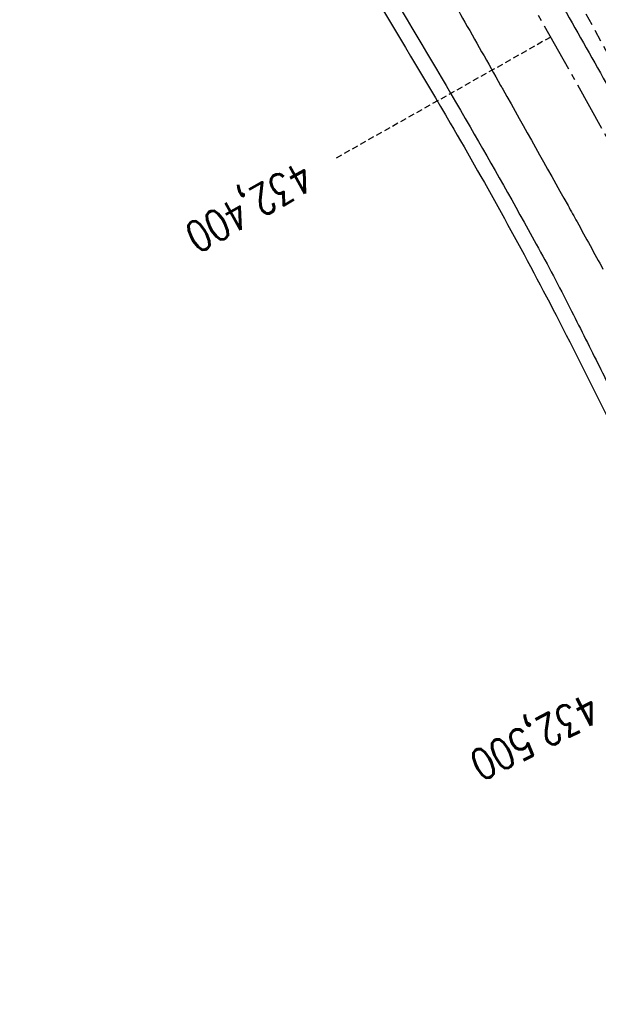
# Model space of a CAD drawing. Extents: x 454519 to 459636, y 422856 to 428936.
# Tile 40 of 82: x 455704 to 455798, y 426912 to 427072. Entities that reach past the tile are written whole.
import ezdxf

# ---------------------------------------------------------------- set-up
doc = ezdxf.new("R2010")
doc.units = 0
doc.header["$LTSCALE"] = 2
doc.header["$MEASUREMENT"] = 0
for name, pattern in [('ACHSE', [5.5, 4, -0.5, 0.5, -0.5]), ('AUSGEZOGEN', [0]), ('GESTRICH-X2', [1.5, 1, -0.5]), ('GESTRICHELT', [0.75, 0.5, -0.25])]:
    doc.linetypes.add(name, pattern=pattern)
for name, color, linetype in [('ACHSETOP', 1, 'ACHSE'), ('FBR', 8, 'CONTINUOUS'), ('HEKTOM', 1, 'GESTRICHELT'), ('KANAL', 7, 'GESTRICH-X2'), ('RINNE', 8, 'CONTINUOUS'), ('WEG', 8, 'AUSGEZOGEN')]:
    doc.layers.add(name, color=color, linetype=linetype)
doc.styles.add('ROMANS', font='romans.shx', dxfattribs={"width": 0.8})
pattern_1 = [(3.773975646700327, (455992.015078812, 426960.8069440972), (-0.06582068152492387, 0.9978314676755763), [])]

msp = doc.modelspace()

# ---------------------------------------------------------------- hatches: boundary and pattern name
at = {"layer": 'RINNE'}
h = msp.add_hatch(dxfattribs=at)
h.set_pattern_fill('_USER', color=256, angle=45, pattern_type=0)
h.set_pattern_definition(pattern_1)
edge = h.paths.add_edge_path()
edge.add_arc((456706.4411801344, 427762.6067025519), 1073.912395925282, 228.1096512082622, 228.1470441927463)
edge.add_arc((456678.3279720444, 427731.2222189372), 1031.7776325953, 228.1470442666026, 228.7443340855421)
edge.add_arc((456817.1179151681, 427889.450250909), 1242.250334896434, 228.7443340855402, 229.2591103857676)
edge.add_arc((456655.3540386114, 427701.6536522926), 994.3892564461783, 229.2591103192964, 229.8344777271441)
edge.add_arc((456546.6304406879, 427572.8394985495), 825.8250047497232, 229.8344777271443, 230.5237640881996)
edge.add_arc((456558.4786236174, 427587.2246473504), 844.4613119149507, 230.5237641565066, 231.2054021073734)
edge.add_arc((456542.6020572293, 427567.4743682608), 819.1208524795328, 231.2054021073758, 231.9337716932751)
edge.add_arc((456729.1171736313, 427805.6348815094), 1121.624271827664, 231.9337716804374, 232.5562171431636)
edge.add_arc((456934.778702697, 428074.2034105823), 1459.892980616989, 232.5562171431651, 233.1286341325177)
edge.add_arc((456379.8464456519, 427334.3332336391), 535.0374845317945, 233.1286341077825, 234.0741831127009)
edge.add_arc((457408.1106984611, 428753.4778926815), 2287.549663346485, 234.0741831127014, 234.3800631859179)
edge.add_arc((456866.2793526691, 427997.2119791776), 1357.216744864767, 234.3800631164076, 234.7771743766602)
edge.add_arc((464010.5409575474, 438116.287582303), 13744.15199700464, 234.7771743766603, 234.830846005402)
edge.add_arc((452553.3409649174, 421856.0940063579), 6147.085440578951, 54.750590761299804, 54.83084403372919, ccw=False)
edge.add_arc((450423.3889629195, 418842.2157004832), 9837.635260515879, 54.68319294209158, 54.75059076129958, ccw=False)
edge.add_arc((457138.5254113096, 428320.4463469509), 1778.298352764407, 234.6831918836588, 234.8417144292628)
edge.add_arc((456312.9742775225, 427148.3422582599), 344.6447442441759, 234.8417144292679, 235.0346464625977)
edge.add_arc((455651.1323267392, 426201.9165695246), 810.2389521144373, 54.90881386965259, 55.03464184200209, ccw=False)
edge.add_arc((626422.3025217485, 508282.4458920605), 188910.6484772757, 205.3823657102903, 205.3841142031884)
edge.add_arc((456954.5834788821, 427870.8300588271), 1333.102490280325, 205.3841352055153, 205.4049463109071)
edge.add_arc((458532.7138070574, 428620.3483963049), 3080.178067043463, 205.4049463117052, 205.4263619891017)
edge.add_arc((1550284.820349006, 947638.4946961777), 1211923.632914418, 205.4263799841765, 205.4274597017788)
edge.add_arc((477688.698213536, 437702.3092579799), 24280.01867683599, 205.427459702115, 205.4469566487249)
edge.add_arc((517203.975589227, 456505.2410412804), 68040.81608416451, 205.4469541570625, 205.4586010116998)
edge.add_arc((456349.458995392, 427533.0808383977), 641.5708607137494, 205.4586010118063, 206.274924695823)
edge.add_arc((456893.6314883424, 427801.7313742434), 1248.445487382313, 206.2749247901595, 206.8602051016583)
edge.add_arc((456329.0991548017, 427515.8206175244), 615.6408442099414, 206.8602051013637, 207.7298477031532)
edge.add_arc((456730.4794299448, 427726.8167759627), 1069.100328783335, 207.7298477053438, 208.389861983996)
edge.add_arc((456776.6581306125, 427751.7749475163), 1121.592068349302, 208.3898619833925, 208.9733635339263)
edge.add_arc((456927.9310900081, 427835.5350069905), 1294.50608110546, 208.973363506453, 209.516510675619)
edge.add_arc((456713.8403745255, 427714.3268531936), 1048.485246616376, 209.5165106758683, 210.1493311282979)
edge.add_arc((456739.9802721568, 427729.5097063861), 1078.714591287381, 210.1493311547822, 210.7732249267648)
edge.add_arc((456488.7789916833, 427579.9227502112), 786.347799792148, 210.7732249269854, 211.6209509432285)
edge.add_arc((456413.5991257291, 427533.6338834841), 698.0603633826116, 211.6209508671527, 212.5206615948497)
edge.add_arc((456509.21856517, 427594.5986720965), 811.4613450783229, 212.5206615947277, 213.2703081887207)
edge.add_arc((456783.2679333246, 427774.4122317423), 1139.235615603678, 213.2703081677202, 213.9030311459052)
edge.add_arc((456933.7785731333, 427875.562742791), 1320.577498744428, 213.9030311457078, 214.4647752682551)
edge.add_arc((456431.9996749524, 427531.1536705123), 711.9728062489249, 214.4647751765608, 215.2297269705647)
edge.add_arc((456476.0714290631, 427562.2771301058), 765.926390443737, 215.2297269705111, 215.9776623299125)
edge.add_arc((456765.3114316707, 427772.2500499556), 1123.34548083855, 215.9776622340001, 216.5953030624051)
edge.add_arc((456809.5369494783, 427805.0891933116), 1178.430013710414, 216.595303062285, 217.1637610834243)
edge.add_arc((456701.0629044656, 427722.8609933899), 1042.312067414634, 217.1637609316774, 217.7681853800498)
edge.add_arc((456604.7520500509, 427648.2402554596), 920.4759676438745, 217.7681853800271, 218.5206743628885)
edge.add_arc((456318.3035235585, 427420.220001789), 554.3530450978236, 218.5206743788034, 219.4901857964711)
edge.add_arc((456528.37406017, 427593.3283626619), 826.5590974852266, 219.4901857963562, 220.0808899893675)
edge.add_arc((457478.2647514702, 428392.6692785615), 2068.025257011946, 220.0808900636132, 220.4543903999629)
edge.add_arc((457304.0648032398, 428244.1281273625), 1839.092743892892, 220.4543903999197, 220.8877486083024)
edge.add_arc((456561.2622209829, 427600.9703044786), 856.5411364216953, 220.8877485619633, 221.5226725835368)
edge.add_arc((456315.6048677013, 427383.4576779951), 528.4264035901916, 221.52267258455, 222.5897953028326)
edge.add_arc((456489.1192784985, 427542.9553317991), 764.1099887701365, 222.5897952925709, 223.4773137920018)
edge.add_arc((456673.2338726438, 427717.5350610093), 1017.834772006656, 223.4773137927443, 224.0533764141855)
edge.add_arc((456818.2277706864, 427857.8153168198), 1219.581595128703, 224.053376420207, 224.5796562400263)
edge.add_arc((456792.9479339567, 427832.9037103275), 1184.089930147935, 224.5796562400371, 225.1708086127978)
edge.add_arc((456580.1694347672, 427618.852754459), 882.2745868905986, 225.1708085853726, 225.8556112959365)
edge.add_arc((456478.2524220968, 427513.8454629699), 735.9406921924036, 225.8556112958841, 226.718988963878)
edge.add_arc((456503.4554284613, 427540.6080077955), 772.7024295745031, 226.7189889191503, 227.5615890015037)
edge.add_arc((456706.4411788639, 427762.6067011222), 1073.512394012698, 227.5615890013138, 228.1470441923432)
edge.add_arc((456678.3279720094, 427731.2222188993), 1031.377632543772, 228.1470442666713, 228.7443340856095)
edge.add_arc((456817.1179151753, 427889.4502509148), 1241.850334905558, 228.7443340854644, 229.2591103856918)
edge.add_arc((456655.3540386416, 427701.6536523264), 993.9892564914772, 229.259110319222, 229.834477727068)
edge.add_arc((456546.630440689, 427572.8394985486), 825.4250047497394, 229.8344777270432, 230.5237640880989)
edge.add_arc((456558.478623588, 427587.2246473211), 844.0613118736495, 230.5237641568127, 231.2054021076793)
edge.add_arc((456542.6020572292, 427567.4743682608), 818.7208524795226, 231.2054021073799, 231.9337716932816)
edge.add_arc((456729.1171736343, 427805.6348815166), 1121.224271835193, 231.933771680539, 232.5562171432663)
edge.add_arc((456934.7787026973, 428074.2034105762), 1459.492980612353, 232.5562171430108, 233.1286341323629)
edge.add_arc((456379.84644566, 427334.333233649), 534.6374845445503, 233.1286341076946, 234.0741831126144)
edge.add_arc((457408.1106984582, 428753.4778926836), 2287.149663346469, 234.0741831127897, 234.3800631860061)
edge.add_arc((456866.2793527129, 427997.2119792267), 1356.816744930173, 234.3800631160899, 234.7771743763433)
edge.add_arc((464010.5409575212, 438116.2875823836), 13743.75199705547, 234.7771743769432, 234.8308460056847)
edge.add_arc((452553.3409592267, 421856.0939983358), 6147.485450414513, 54.75059076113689, 54.83084403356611, ccw=False)
edge.add_arc((450423.3889629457, 418842.2157005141), 9838.035260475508, 54.6831929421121, 54.7505907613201, ccw=False)
edge.add_arc((457138.52541285, 428320.4463491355), 1777.898355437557, 234.6831918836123, 234.8417144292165)
edge.add_arc((456312.974277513, 427148.3422582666), 344.2447442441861, 234.8417144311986, 235.034646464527)
edge.add_arc((455651.1323182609, 426201.9165575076), 810.6389668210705, 54.90881386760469, 55.03464183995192, ccw=False)
h = msp.add_hatch(dxfattribs=at)
h.set_pattern_fill('_USER', color=256, angle=45, pattern_type=0)
h.set_pattern_definition(pattern_1)
edge = h.paths.add_edge_path()
edge.add_arc((456706.4411801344, 427762.6067025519), 1073.912395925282, 228.1096512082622, 228.1470441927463)
edge.add_arc((456678.3279720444, 427731.2222189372), 1031.7776325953, 228.1470442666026, 228.7443340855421)
edge.add_arc((456817.1179151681, 427889.450250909), 1242.250334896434, 228.7443340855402, 229.2591103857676)
edge.add_arc((456655.3540386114, 427701.6536522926), 994.3892564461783, 229.2591103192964, 229.8344777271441)
edge.add_arc((456546.6304406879, 427572.8394985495), 825.8250047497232, 229.8344777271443, 230.5237640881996)
edge.add_arc((456558.4786236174, 427587.2246473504), 844.4613119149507, 230.5237641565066, 231.2054021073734)
edge.add_arc((456542.6020572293, 427567.4743682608), 819.1208524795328, 231.2054021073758, 231.9337716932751)
edge.add_arc((456729.1171736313, 427805.6348815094), 1121.624271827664, 231.9337716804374, 232.5562171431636)
edge.add_arc((456934.778702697, 428074.2034105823), 1459.892980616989, 232.5562171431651, 233.1286341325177)
edge.add_arc((456379.8464456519, 427334.3332336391), 535.0374845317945, 233.1286341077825, 234.0741831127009)
edge.add_arc((457408.1106984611, 428753.4778926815), 2287.549663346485, 234.0741831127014, 234.3800631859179)
edge.add_arc((456866.2793526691, 427997.2119791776), 1357.216744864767, 234.3800631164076, 234.7771743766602)
edge.add_arc((464010.5409575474, 438116.287582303), 13744.15199700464, 234.7771743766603, 234.830846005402)
edge.add_arc((452553.3409649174, 421856.0940063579), 6147.085440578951, 54.750590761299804, 54.83084403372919, ccw=False)
edge.add_arc((450423.3889629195, 418842.2157004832), 9837.635260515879, 54.68319294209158, 54.75059076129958, ccw=False)
edge.add_arc((457138.5254113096, 428320.4463469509), 1778.298352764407, 234.6831918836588, 234.8417144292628)
edge.add_arc((456312.9742775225, 427148.3422582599), 344.6447442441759, 234.8417144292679, 235.0346464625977)
edge.add_arc((455651.1323267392, 426201.9165695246), 810.2389521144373, 54.90881386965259, 55.03464184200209, ccw=False)
edge.add_arc((626422.3025217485, 508282.4458920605), 188910.6484772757, 205.3823657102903, 205.3841142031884)
edge.add_arc((456954.5834788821, 427870.8300588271), 1333.102490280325, 205.3841352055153, 205.4049463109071)
edge.add_arc((458532.7138070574, 428620.3483963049), 3080.178067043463, 205.4049463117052, 205.4263619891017)
edge.add_arc((1550284.820349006, 947638.4946961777), 1211923.632914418, 205.4263799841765, 205.4274597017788)
edge.add_arc((477688.698213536, 437702.3092579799), 24280.01867683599, 205.427459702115, 205.4469566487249)
edge.add_arc((517203.975589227, 456505.2410412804), 68040.81608416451, 205.4469541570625, 205.4586010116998)
edge.add_arc((456349.458995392, 427533.0808383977), 641.5708607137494, 205.4586010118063, 206.274924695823)
edge.add_arc((456893.6314883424, 427801.7313742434), 1248.445487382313, 206.2749247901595, 206.8602051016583)
edge.add_arc((456329.0991548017, 427515.8206175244), 615.6408442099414, 206.8602051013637, 207.7298477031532)
edge.add_arc((456730.4794299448, 427726.8167759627), 1069.100328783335, 207.7298477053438, 208.389861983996)
edge.add_arc((456776.6581306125, 427751.7749475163), 1121.592068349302, 208.3898619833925, 208.9733635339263)
edge.add_arc((456927.9310900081, 427835.5350069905), 1294.50608110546, 208.973363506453, 209.516510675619)
edge.add_arc((456713.8403745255, 427714.3268531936), 1048.485246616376, 209.5165106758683, 210.1493311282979)
edge.add_arc((456739.9802721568, 427729.5097063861), 1078.714591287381, 210.1493311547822, 210.7732249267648)
edge.add_arc((456488.7789916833, 427579.9227502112), 786.347799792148, 210.7732249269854, 211.6209509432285)
edge.add_arc((456413.5991257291, 427533.6338834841), 698.0603633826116, 211.6209508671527, 212.5206615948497)
edge.add_arc((456509.21856517, 427594.5986720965), 811.4613450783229, 212.5206615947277, 213.2703081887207)
edge.add_arc((456783.2679333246, 427774.4122317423), 1139.235615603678, 213.2703081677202, 213.9030311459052)
edge.add_arc((456933.7785731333, 427875.562742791), 1320.577498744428, 213.9030311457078, 214.4647752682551)
edge.add_arc((456431.9996749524, 427531.1536705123), 711.9728062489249, 214.4647751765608, 215.2297269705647)
edge.add_arc((456476.0714290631, 427562.2771301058), 765.926390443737, 215.2297269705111, 215.9776623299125)
edge.add_arc((456765.3114316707, 427772.2500499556), 1123.34548083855, 215.9776622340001, 216.5953030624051)
edge.add_arc((456809.5369494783, 427805.0891933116), 1178.430013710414, 216.595303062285, 217.1637610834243)
edge.add_arc((456701.0629044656, 427722.8609933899), 1042.312067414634, 217.1637609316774, 217.7681853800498)
edge.add_arc((456604.7520500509, 427648.2402554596), 920.4759676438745, 217.7681853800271, 218.5206743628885)
edge.add_arc((456318.3035235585, 427420.220001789), 554.3530450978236, 218.5206743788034, 219.4901857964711)
edge.add_arc((456528.37406017, 427593.3283626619), 826.5590974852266, 219.4901857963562, 220.0808899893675)
edge.add_arc((457478.2647514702, 428392.6692785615), 2068.025257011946, 220.0808900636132, 220.4543903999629)
edge.add_arc((457304.0648032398, 428244.1281273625), 1839.092743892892, 220.4543903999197, 220.8877486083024)
edge.add_arc((456561.2622209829, 427600.9703044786), 856.5411364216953, 220.8877485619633, 221.5226725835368)
edge.add_arc((456315.6048677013, 427383.4576779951), 528.4264035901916, 221.52267258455, 222.5897953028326)
edge.add_arc((456489.1192784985, 427542.9553317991), 764.1099887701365, 222.5897952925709, 223.4773137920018)
edge.add_arc((456673.2338726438, 427717.5350610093), 1017.834772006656, 223.4773137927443, 224.0533764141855)
edge.add_arc((456818.2277706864, 427857.8153168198), 1219.581595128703, 224.053376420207, 224.5796562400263)
edge.add_arc((456792.9479339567, 427832.9037103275), 1184.089930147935, 224.5796562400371, 225.1708086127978)
edge.add_arc((456580.1694347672, 427618.852754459), 882.2745868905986, 225.1708085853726, 225.8556112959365)
edge.add_arc((456478.2524220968, 427513.8454629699), 735.9406921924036, 225.8556112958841, 226.718988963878)
edge.add_arc((456503.4554284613, 427540.6080077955), 772.7024295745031, 226.7189889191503, 227.5615890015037)
edge.add_arc((456706.4411788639, 427762.6067011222), 1073.512394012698, 227.5615890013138, 228.1470441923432)
edge.add_arc((456678.3279720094, 427731.2222188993), 1031.377632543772, 228.1470442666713, 228.7443340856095)
edge.add_arc((456817.1179151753, 427889.4502509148), 1241.850334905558, 228.7443340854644, 229.2591103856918)
edge.add_arc((456655.3540386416, 427701.6536523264), 993.9892564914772, 229.259110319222, 229.834477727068)
edge.add_arc((456546.630440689, 427572.8394985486), 825.4250047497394, 229.8344777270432, 230.5237640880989)
edge.add_arc((456558.478623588, 427587.2246473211), 844.0613118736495, 230.5237641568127, 231.2054021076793)
edge.add_arc((456542.6020572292, 427567.4743682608), 818.7208524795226, 231.2054021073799, 231.9337716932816)
edge.add_arc((456729.1171736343, 427805.6348815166), 1121.224271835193, 231.933771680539, 232.5562171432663)
edge.add_arc((456934.7787026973, 428074.2034105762), 1459.492980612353, 232.5562171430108, 233.1286341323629)
edge.add_arc((456379.84644566, 427334.333233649), 534.6374845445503, 233.1286341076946, 234.0741831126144)
edge.add_arc((457408.1106984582, 428753.4778926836), 2287.149663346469, 234.0741831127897, 234.3800631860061)
edge.add_arc((456866.2793527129, 427997.2119792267), 1356.816744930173, 234.3800631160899, 234.7771743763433)
edge.add_arc((464010.5409575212, 438116.2875823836), 13743.75199705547, 234.7771743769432, 234.8308460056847)
edge.add_arc((452553.3409592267, 421856.0939983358), 6147.485450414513, 54.75059076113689, 54.83084403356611, ccw=False)
edge.add_arc((450423.3889629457, 418842.2157005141), 9838.035260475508, 54.6831929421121, 54.7505907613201, ccw=False)
edge.add_arc((457138.52541285, 428320.4463491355), 1777.898355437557, 234.6831918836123, 234.8417144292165)
edge.add_arc((456312.974277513, 427148.3422582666), 344.2447442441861, 234.8417144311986, 235.034646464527)
edge.add_arc((455651.1323182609, 426201.9165575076), 810.6389668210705, 54.90881386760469, 55.03464183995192, ccw=False)

# ---------------------------------------------------------------- linework, layer by layer
at = {"layer": 'ACHSETOP', "flags": 128}
msp.add_lwpolyline([(457915.715, 424851.2929999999, -5.7237020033e-06), (457913.5820045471, 424853.8127098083, -4.40682974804e-05), (457913.305, 424854.14), (457897.156, 424873.224, 3.6424460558e-06), (457889.0809999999, 424882.7655, -8.380590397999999e-06), (457881.006, 424892.307, -2.3643986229e-06), (457872.6148452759, 424902.2225036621, -2.5570617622e-06), (457864.856, 424911.3910000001), (457848.707, 424930.475, 2.68727882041e-05), (457843.578, 424936.5355000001, -1.29691010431e-05), (457838.449, 424942.596, -0.0008275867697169), (457837.3373354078, 424943.9140458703, -0.0001929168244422), (457832.58, 424949.578, -0.0028355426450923), (457826.3601611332, 424957.0749066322, -0.0018102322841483), (457816.727, 424968.908, -0.002662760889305), (457809.6168318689, 424977.8032842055, -0.002227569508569), (457801.222, 424988.5189999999, -0.0022271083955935), (457793.586991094, 424998.4457470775, -0.0022354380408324), (457786.069, 425008.403, -0.0022366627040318), (457778.6386646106, 425018.4293945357, -0.002229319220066), (457771.2739999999, 425028.555, -0.0022277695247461), (457764.0066893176, 425038.7363237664, -0.0022310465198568), (457756.841, 425048.967, -0.0022380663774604), (457749.7119100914, 425059.3415419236, -0.0022697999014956), (457742.775, 425069.634, -0.0022012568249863), (457734.8705065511, 425081.5914196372, -0.0029583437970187), (457729.081, 425090.549, -0.0013758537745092), (457721.2991441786, 425102.8212166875, -0.0021970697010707), (457716.4810000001, 425110.541, -1.77989326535e-05), (457715.867577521, 425111.5336072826, 0.0001024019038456), (457715.761, 425111.706, 4.6999397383e-06), (457709.1855, 425122.3370000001, -6.2622585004e-06), (457702.61, 425132.968), (457689.4600000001, 425154.229), (457676.309, 425175.4909999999), (457663.1579999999, 425196.753, -6.4889327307e-06), (457656.5829999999, 425207.3835, 6.4889371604e-06), (457650.008, 425218.014), (457636.857, 425239.276), (457623.706, 425260.5379999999, -6.4889351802e-06), (457617.131, 425271.1685, 6.4889319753e-06), (457610.556, 425281.799), (457597.4050000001, 425303.061), (457584.254, 425324.3229999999, -1.70093747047e-05), (457577.679, 425334.9540000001, 1.70094578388e-05), (457571.104, 425345.585, 1.0520711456e-05), (457564.5285, 425356.2155, -6.502888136e-06), (457557.953, 425366.846, -2.0911148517e-06), (457550.8248519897, 425378.3703994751, -2.474848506e-06), (457544.802, 425388.108, -1.22541592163e-05), (457538.227, 425398.739, 1.6007444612e-06), (457531.652, 425409.37, 1.27604963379e-05), (457522.1504988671, 425424.7318210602, 3.64865904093e-05), (457518.8218128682, 425430.1123795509, 1.5838947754e-06), (457518.5, 425430.632, 0.0014941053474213), (457513.1669522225, 425439.1858245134, 0.0010094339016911), (457505.21, 425451.807, 0.002111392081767), (457499.479469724, 425460.7721368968, 0.0015644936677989), (457491.657, 425472.814, 0.0015642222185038), (457484.7942822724, 425483.2350990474, 0.0015586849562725), (457477.842, 425493.65, 0.0015615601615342), (457470.823847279, 425504.0228088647, 0.0015675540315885), (457463.768, 425514.3119999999, 0.0015669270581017), (457456.6441898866, 425524.5619353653, 0.0015624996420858), (457449.436, 425534.796, 0.001556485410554), (457442.1688317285, 425544.9782870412, 0.0015589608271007), (457434.85, 425555.099, 0.0015635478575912), (457427.4628506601, 425565.1809841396, 0.0015631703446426), (457420.011, 425575.2189999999, 0.0015648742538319), (457412.5004685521, 425585.204919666, 0.0015637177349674), (457404.922, 425595.151, 0.0015623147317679), (457397.2846513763, 425605.0454179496, 0.0015619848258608), (457389.5840000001, 425614.894, 0.0015630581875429), (457381.8118255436, 425624.7070369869, 0.0015675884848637), (457374.001, 425634.443, 0.001560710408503), (457366.1356377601, 425644.1222442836, 0.0015538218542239), (457358.175, 425653.795, 0.0015575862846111), (457350.1548215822, 425663.4174354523, 0.0015642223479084), (457342.109, 425672.949, 0.0015715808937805), (457333.9999520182, 425682.4341361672, 0.001566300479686), (457325.804, 425691.9, 0.0015597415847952), (457317.5557809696, 425701.3067350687, 0.001562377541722), (457309.263, 425710.646, 0.0015602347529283), (457300.9111034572, 425719.9343515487, 0.0015581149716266), (457292.49, 425729.183, 0.0015637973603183), (457284.0013162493, 425738.3897323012, 0.0015694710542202), (457275.4859999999, 425747.51, 0.0015643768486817), (457266.0079555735, 425757.5346882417, 0.0019262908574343), (457258.254, 425765.622, 0.0011855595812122), (457247.5588677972, 425776.6388564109, 0.0018872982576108), (457240.798, 425783.5179999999, 4.14654301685e-05), (457237.4503296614, 425786.8980544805, 0.0003161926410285), (457237.011, 425787.3410000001, 1.6280438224e-06), (457228.4492874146, 425795.9622116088, 2.6488112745e-06), (457223.187, 425801.261), (457205.5699999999, 425819), (457187.954, 425836.739), (457170.338, 425854.4779999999), (457152.722, 425872.217), (457135.106, 425889.956), (457117.49, 425907.6949999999), (457099.874, 425925.434), (457082.258, 425943.173), (457064.642, 425960.912, 1.419089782e-05), (457055.8335, 425969.7815, -1.41908994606e-05), (457047.025, 425978.651), (457029.4089999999, 425996.39), (457011.793, 426014.129), (456994.177, 426031.868), (456976.561, 426049.6070000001), (456958.945, 426067.346), (456941.329, 426085.085), (456923.713, 426102.824), (456906.097, 426120.563, 1.41909002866e-05), (456897.2884999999, 426129.4325, -1.41909011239e-05), (456888.48, 426138.302), (456870.864, 426156.041), (456853.248, 426173.78), (456835.632, 426191.5189999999), (456818.0159999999, 426209.258), (456800.4000000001, 426226.997), (456782.784, 426244.736), (456765.1679999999, 426262.4749999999), (456747.5520000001, 426280.214), (456729.935, 426297.954), (456712.319, 426315.693), (456694.703, 426333.4320000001), (456677.0870000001, 426351.171), (456659.471, 426368.9099999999), (456641.855, 426386.649), (456624.239, 426404.388), (456606.623, 426422.127), (456589.007, 426439.866, 1.41908994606e-05), (456580.1985, 426448.7354999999, -1.419089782e-05), (456571.39, 426457.605), (456553.7739999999, 426475.3439999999), (456536.158, 426493.0829999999), (456518.542, 426510.822), (456500.926, 426528.561), (456483.31, 426546.2999999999), (456465.694, 426564.039), (456448.078, 426581.778), (456430.4620000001, 426599.517, 1.4190898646e-05), (456421.6535, 426608.3865, -1.3510570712e-05), (456412.845, 426617.256), (456395.229, 426634.995), (456383.6329999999, 426646.672, 0.0007250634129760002), (456382.564301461, 426647.7450453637, 0.0001562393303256), (456377.596, 426652.716, 0.0026262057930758), (456370.6938300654, 426659.5454201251, 0.0016677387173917), (456359.733, 426670.206, 0.0024979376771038), (456351.5191550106, 426678.0627434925, 0.0020825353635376), (456341.581, 426687.396, 0.0020850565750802), (456332.3896813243, 426695.8848137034, 0.0020889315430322), (456323.145, 426704.281, 0.002081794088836), (456313.8389599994, 426712.5923190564, 0.0020742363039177), (456304.43, 426720.856, 0.0020791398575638), (456294.951384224, 426729.0423936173, 0.0020872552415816), (456285.4419999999, 426737.118, 0.0020932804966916), (456275.8588959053, 426745.11927066, 0.0020880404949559), (456266.185, 426753.0599999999, 0.00207738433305), (456256.4573893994, 426760.9100970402, 0.0020774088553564), (456246.665, 426768.679, 0.0020817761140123), (456236.7988537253, 426776.3735656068, 0.0020857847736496), (456226.888, 426783.971, 0.002088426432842), (456215.983967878, 426792.186172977, 0.0025125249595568), (456206.858, 426798.9309999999, 0.0016518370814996), (456194.4647360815, 426807.931992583, 0.0026130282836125), (456186.582, 426813.555, 0.0001312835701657), (456181.1924040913, 426817.3551108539, 0.0006611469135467), (456180.121, 426818.108, 1.1783587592e-06), (456173.1205, 426823.0135, -2.232950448e-06), (456166.12, 426827.919), (456145.646, 426842.266), (456125.173, 426856.613), (456104.7000000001, 426870.96), (456084.226, 426885.308, 1.18400998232e-05), (456075.0295, 426891.7525, -1.23971821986e-05), (456065.833, 426898.197, -0.0004398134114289), (456065.7244211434, 426898.2732337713, -2.42444577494e-05), (456063.7559999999, 426899.658, -0.0037126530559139), (456055.7163037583, 426905.404152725, -0.0024268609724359), (456043.5260000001, 426914.345, -0.0045115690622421), (456034.8507370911, 426920.894837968, -0.0034706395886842), (456023.711, 426929.588, -0.0034764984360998), (456013.9624268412, 426937.4158719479, -0.0034780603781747), (456004.328, 426945.375, -0.0034723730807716), (455994.8082299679, 426953.4646542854, -0.0034684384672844), (455985.391, 426961.695, -0.0034672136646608), (455976.0855838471, 426970.0581026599, -0.0034735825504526), (455966.914, 426978.534, -0.003474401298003), (455957.8619912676, 426987.1356547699, -0.0034673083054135), (455948.9120000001, 426995.88, -0.0034699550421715), (455940.0873319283, 427004.7445193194, -0.0034744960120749), (455931.398, 427013.7189999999, -0.0034787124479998), (455922.8336663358, 427022.8141259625, -0.0034747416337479), (455914.3869999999, 427032.0379999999, -0.0034709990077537), (455906.0678161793, 427041.3799572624, -0.0034759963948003), (455897.891, 427050.8229999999, -0.0034695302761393), (455889.8480537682, 427060.3764410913, -0.0034632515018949), (455881.924, 427070.058, -0.0034699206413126), (455874.1312284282, 427079.8531809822, -0.003479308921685), (455866.496, 427089.7289999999, -0.0034793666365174), (455859.0007225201, 427099.707762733, -0.0034686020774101), (455851.622, 427109.821, -0.0034649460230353), (455844.3866210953, 427120.0321984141, -0.0034729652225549), (455837.3099999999, 427130.319, -0.0034779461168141), (455830.3734090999, 427140.708654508, -0.0034738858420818), (455823.574, 427151.206, -0.0034699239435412), (455816.9236234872, 427161.7926200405, -0.0034710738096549), (455810.423, 427172.467, -0.0034717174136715), (455804.0695945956, 427183.2333632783, -0.0034726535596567), (455797.868, 427194.084, -0.0034727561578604), (455791.415108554, 427205.7474470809, -0.0039665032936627), (455785.918, 427216.042, -0.0029763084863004), (455778.9359194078, 427229.566150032, -0.004631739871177), (455774.582, 427238.324, -0.0005794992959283), (455770.4902915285, 427246.7742247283, -0.0017239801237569), (455769.128, 427249.6209999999, -7.0274294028e-06), (455765.12084198, 427258.0697383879, -2.11730011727e-05), (455763.7909999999, 427260.874), (455753.0800000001, 427283.463), (455742.368, 427306.052), (455731.656, 427328.6409999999, -1.64398793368e-05), (455726.8549999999, 427338.766, 1.24121185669e-05), (455722.054, 427348.891, 0.0005048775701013), (455721.9930163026, 427349.0192677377, 2.93048221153e-05), (455720.94, 427351.2279999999, 0.0057605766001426), (455716.6172567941, 427360.0311943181, 0.0037188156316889), (455709.664, 427373.5379999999, 0.0066881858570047), (455704.4555078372, 427383.1581415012, 0.0052035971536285), (455697.4689999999, 427395.36, 0.0052101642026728), (455691.0347966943, 427406.0734819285, 0.005207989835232), (455684.376, 427416.655, 0.0052122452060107), (455677.4979978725, 427427.0956800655, 0.0052146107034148), (455670.407, 427437.3859999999, 0.005207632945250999), (455663.105715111, 427447.5226071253, 0.0052013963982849), (455655.586, 427457.517, 0.005204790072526), (455647.5367865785, 427467.7641095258, 0.0056661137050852), (455639.94, 427477.014, 0.0047628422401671), (455630.2105965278, 427488.3691906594, 0.0070894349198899), (455623.495, 427495.841, 0.0016576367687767), (455615.5612473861, 427504.3634340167, 0.0035717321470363), (455611.838, 427508.28, 1.17252701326e-05), (455607.9953475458, 427512.2645901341, -2.68440352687e-05), (455606.3179999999, 427514.004), (455588.965, 427532.001), (455571.613, 427549.997), (455554.26, 427567.994), (455536.907, 427585.991, 1.38823844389e-05), (455528.2305, 427594.989, -1.38823844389e-05), (455519.554, 427603.987), (455502.201, 427621.984), (455484.848, 427639.981, 1.8861165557e-06), (455479.3094999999, 427645.7249999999, -9.099787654e-07), (455473.771, 427651.4689999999, -0.0011558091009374), (455472.6029245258, 427652.6860379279, -0.0002650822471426), (455467.525, 427658.007, -0.0039632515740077), (455460.8671384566, 427665.1027009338, -0.0025253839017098), (455450.564, 427676.373, -0.0037275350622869), (455442.9838321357, 427684.8758454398, -0.0031201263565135), (455434.068, 427695.157, -0.003121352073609), (455425.9926667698, 427704.7072329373, -0.003124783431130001), (455418.046, 427714.347, -0.0031305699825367), (455410.2178939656, 427724.0887358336, -0.0031292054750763), (455402.509, 427733.9320000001, -0.0031237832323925), (455394.928320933, 427743.86498148, -0.0031215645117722), (455387.467, 427753.899, -0.0031230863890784), (455380.1288377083, 427764.0291989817, -0.0031274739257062), (455372.928, 427774.236, -0.0031283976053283), (455365.8541891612, 427784.5338965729, -0.0031249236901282), (455358.902, 427794.931, -0.0031213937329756), (455351.8268312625, 427805.8035540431, -0.0033664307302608), (455345.3979999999, 427815.969, -0.0028826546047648), (455337.5810054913, 427828.6783308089, -0.004267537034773), (455332.424, 427837.338, -0.0010810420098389), (455326.4189047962, 427847.6716518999, -0.0022261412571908), (455323.536, 427852.7089999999, -8.7910746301e-06), (455321.0106625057, 427857.1676763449, 2.10703376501e-05), (455319.966, 427859.0119999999), (455307.644, 427880.764, -2.4278625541e-06), (455301.483, 427891.6404999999, 4.928862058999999e-06), (455295.322, 427902.5169999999, 4.9286920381e-06), (455289.1609999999, 427913.3929999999, -5.5836846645e-06), (455283, 427924.269, -1.8945056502e-06), (455276.8389358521, 427935.1454925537, -1.894512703e-06), (455270.678, 427946.0219999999, -3.271027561e-06), (455264.5175000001, 427956.8979999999, 3.2710273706e-06), (455258.357, 427967.7739999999, 2.2299249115e-06), (455252.1960601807, 427978.6504974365, 2.2299185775e-06), (455246.035, 427989.5269999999, 5.583686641e-06), (455239.874, 428000.4029999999, -4.9286920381e-06), (455233.713, 428011.2789999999, -4.9288640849e-06), (455227.5520000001, 428022.1554999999, 4.9288623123e-06), (455221.391, 428033.032, 4.9286917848e-06), (455215.23, 428043.9079999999, -4.9286900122e-06), (455209.069, 428054.7839999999, -4.9288620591e-06), (455202.908, 428065.6604999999, 4.9288620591e-06), (455196.747, 428076.537, 4.9286900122e-06), (455190.586, 428087.4129999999, -5.5836865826e-06), (455184.425, 428098.2889999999, -2.0849465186e-06), (455178.2639389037, 428109.1654968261, -2.0849534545e-06), (455172.1029999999, 428120.042, -3.271027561e-06), (455165.9425, 428130.918, 3.2710273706e-06), (455159.782, 428141.7939999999, 2.154606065e-06), (455153.621055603, 428152.6705093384, 2.1545958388e-06), (455147.46, 428163.547, 5.583686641e-06), (455141.299, 428174.423, -4.9286920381e-06), (455135.1379999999, 428185.2989999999, -4.928862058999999e-06), (455128.9769999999, 428196.1755, 4.9288640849e-06), (455122.8159999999, 428207.052, 4.9286900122e-06), (455116.655, 428217.928, -9.2834004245e-06), (455110.494, 428228.804), (455098.1720000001, 428250.557), (455091.753, 428261.8890000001, 0.0006840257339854), (455090.3253055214, 428264.4014055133, 0.0002175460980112), (455085.822, 428272.293, 0.0018807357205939), (455080.9557855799, 428280.7380291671, 0.0012017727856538), (455073.259, 428293.907, 0.0016315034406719), (455067.3301134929, 428303.9204669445, 0.0014208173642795), (455060.452, 428315.377, 0.0014278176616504), (455053.957306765, 428326.0565402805, 0.0014276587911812), (455047.4010000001, 428336.7000000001, 0.0014195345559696), (455040.7914707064, 428347.2942862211, 0.0014165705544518), (455034.108, 428357.8730000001, 0.0014158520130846), (455027.361249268, 428368.4190932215, 0.0014202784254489), (455020.5759999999, 428378.8939999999, 0.0014254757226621), (455013.722351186, 428389.3436762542, 0.0014248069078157), (455006.806, 428399.7590000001, 0.0014180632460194), (454999.838590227, 428410.1228597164, 0.0014153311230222), (454992.799, 428420.467, 0.0014168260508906), (454985.6991507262, 428430.7736839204, 0.0014204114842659), (454978.559, 428441.0140000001, 0.0014255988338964), (454971.3585461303, 428451.2165281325, 0.001422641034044), (454964.085, 428461.3989999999, 0.0014196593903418), (454956.7552913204, 428471.5377432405, 0.0014221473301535), (454949.381, 428481.617, 0.001169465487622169), (454943.2563431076, 428489.8978319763, 0.0014155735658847)], format="xyb", dxfattribs=at)
msp.add_lwpolyline([(455425.5615792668, 427620.8328924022), (455437.3889999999, 427603.696), (455451.6370000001, 427583.1540000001), (455465.9240000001, 427562.6380000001), (455480.2369999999, 427542.141), (455494.566, 427521.655), (455502.115, 427510.8679999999), (455508.901, 427501.173), (455523.231, 427480.688), (455537.549, 427460.193), (455551.8440000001, 427439.684), (455566.1079999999, 427419.153), (455580.3329999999, 427398.5939999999), (455594.509, 427378.0020000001), (455608.627, 427357.37), (455622.6770000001, 427336.692), (455636.6520000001, 427315.9620000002), (455650.541, 427295.176), (455664.336, 427274.326), (455678.027, 427253.408), (455691.6039999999, 427232.416), (455705.058, 427211.3449999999), (455718.3799999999, 427190.19), (455731.559, 427168.946), (455744.586, 427147.6090000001), (455757.451, 427126.1729999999), (455770.144, 427104.635), (455782.6539999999, 427082.99), (455794.9709999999, 427061.235), (455807.085, 427039.366), (455818.985, 427017.3800000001), (455825.1620000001, 427005.7540000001), (455830.66, 426995.275), (455842.1049999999, 426973.0479999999), (455853.318, 426950.7039999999), (455864.297, 426928.244), (455875.042, 426905.671), (455885.551, 426882.987), (455895.823, 426860.1949999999), (455905.858, 426837.2979999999), (455915.653, 426814.2970000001), (455925.208, 426791.1950000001), (455934.5220000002, 426767.995), (455943.594, 426744.699), (455948.562, 426731.628), (455952.423, 426721.31), (455961.0200000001, 426697.8350000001), (455969.41, 426674.284), (455977.618, 426650.6699999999), (455985.671, 426627.003), (455993.593, 426603.291), (456001.4120000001, 426579.5450000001), (456009.153, 426555.774), (456016.843, 426531.9860000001), (456024.0050000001, 426509.7530000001), (456024.508, 426508.1900000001), (456032.1799999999, 426484.396), (456039.904, 426460.619), (456047.73, 426436.8759999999), (456055.7050000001, 426413.1820000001), (456063.88, 426389.5570000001), (456072.3010000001, 426366.0180000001), (456081.017, 426342.586), (456090.074, 426319.285), (456099.517, 426296.1380000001), (456109.393, 426273.171), (456119.7439999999, 426250.415), (456130.613, 426227.9020000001), (456142.0320000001, 426205.6639999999), (456154.0029999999, 426183.7179999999), (456166.52, 426162.077), (456179.5739999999, 426140.7570000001), (456193.156, 426119.769), (456207.2589999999, 426099.127), (456221.873, 426078.8449999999), (456236.9900000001, 426058.9340000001), (456252.6, 426039.4070000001), (456266.6680807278, 426022.6831789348)], dxfattribs=at)
at = {"layer": 'FBR'}
for points in [[(455668.9538402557, 427247.2312469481, -4.6635185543e-06), (455676.531, 427235.5039999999, -7.3141753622e-06)], [(455771.417, 427080.654, -0.0009801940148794), (455776.382268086, 427071.9450415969, -0.0007819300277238), (455782.5679999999, 427061.006, -0.0006513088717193), (455782.9257609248, 427060.3690701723, -2.19830415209e-05), (455793.5, 427041.4839999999, -0.0020208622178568), (455794.9791170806, 427038.8168647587, -0.0007050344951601), (455799.177, 427031.149)]]:
    msp.add_lwpolyline(points, format="xyb", dxfattribs=at)
at = {"layer": 'FBR', "flags": 128}
msp.add_lwpolyline([(455790.9551428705, 427076.8541877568, -0.0007154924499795), (455798.285, 427063.8690000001, -0.0011177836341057), (455805.7868918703, 427050.4644692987, -0.0017849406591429), (455810.436, 427042.0429999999, -0.001803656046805), (455814.7364729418, 427034.1191698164, -0.0010070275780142), (455822.3589999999, 427019.8839999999, -0.0008320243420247), (455829.6016074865, 427006.2379620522, -0.0011587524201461), (455834.763, 426996.419, -0.0016521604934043), (455840.4326263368, 426985.4843611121, -0.0018413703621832), (455845.4509999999, 426975.6379999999, -0.001136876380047), (455849.9248844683, 426966.7291931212, -0.0008188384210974), (455856.088, 426954.336, -0.0008844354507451), (455863.1355916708, 426940.0423231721, -0.0013729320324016), (455867.6339999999, 426930.814, -0.0015501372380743), (455871.7157792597, 426922.3145776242, -0.000946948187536), (455878.328, 426908.368, -0.0010797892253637)], format="xyb", dxfattribs=at)
at = {"layer": 'HEKTOM'}
msp.add_line((455790.6879999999, 427068.8439999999), (455755.844, 427049.188), dxfattribs=at)
at = {"layer": 'KANAL'}
msp.add_line((455796.406, 427072.625), (455820.156, 427028.938), dxfattribs=at)
at = {"layer": 'RINNE'}
for points in [[(455576.8795337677, 427550.0968513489, 2.970471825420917e-06), (455590.286, 427536.1029999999, 0.0001049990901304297)], [(455750.8884324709, 427297.871738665, 4.711156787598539e-06), (455760.6942518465, 427277.2457472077, 8.50714783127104e-05)], [(455750.8884324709, 427297.871738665, 4.711156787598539e-06), (455760.6942518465, 427277.2457472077, 8.50714783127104e-05)]]:
    msp.add_lwpolyline(points, format="xyb", dxfattribs=at)
at = {"layer": 'WEG', "flags": 128}
for points in [[(455482.8168225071, 427419.4785729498, -0.03237520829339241), (455484.8183205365, 427419.1888119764, -0.07325448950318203), (455485.6600771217, 427418.8770090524, -0.01588097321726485), (455488.4073193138, 427417.257166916, -0.02706981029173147), (455489.9323106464, 427416.1715865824, -0.004651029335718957), (455492.1088034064, 427414.4040775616, -0.02221318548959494), (455492.5441968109, 427414.0098720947, -0.0003283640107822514), (455494.7711662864, 427411.8029946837, 0.000216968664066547), (455498.140574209, 427408.4624982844, 3.498341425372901e-05), (455502.4011802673, 427404.242705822, 0.00013003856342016), (455503.5477575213, 427403.1078610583, 0.01320789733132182), (455506.9198587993, 427399.9437907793, -0.005629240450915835), (455514.9422832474, 427392.6417303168, -0.00256664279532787), (455520.2611318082, 427387.6386372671, -0.01127150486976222), (455521.4404437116, 427386.4661593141, -0.01349104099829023), (455522.323072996, 427385.4971502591, -0.002775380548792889), (455526.4573112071, 427380.6506151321, -0.00840247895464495), (455531.5423758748, 427374.4122198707, 0.01394174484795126), (455534.6489107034, 427370.6861501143, 0.01166940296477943), (455540.5673238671, 427364.2844597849, -0.005200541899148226), (455554.03079181, 427350.0943697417, -0.0009089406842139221), (455567.5456873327, 427335.496931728, -0.01090390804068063), (455568.6433482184, 427334.2536812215, -0.002285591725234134), (455572.7774681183, 427329.3145517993, 0.001045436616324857), (455581.7888580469, 427318.4940189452, 5.143394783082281e-05), (455592.399920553, 427305.8093518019, 0.001436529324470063), (455592.7811930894, 427305.3563176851, 0.0009048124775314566), (455595.1753393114, 427302.5384448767, 0.0001379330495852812), (455610.9189500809, 427284.0865851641, 8.560679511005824e-06), (455618.745393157, 427274.9192619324, 0.000189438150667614), (455619.0992330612, 427274.5051320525, 0.0001329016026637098), (455619.8533797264, 427273.6236393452, 8.54886023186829e-06), (455631.5813148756, 427259.9231715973, 0.0001437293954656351), (455642.1760946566, 427247.5540730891, -0.0002067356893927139), (455649.5402075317, 427238.9544904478, -0.001422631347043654), (455650.3413533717, 427238.0127426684, -0.0001913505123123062), (455656.2749790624, 427230.9919655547, -0.001892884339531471), (455661.4247339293, 427224.8469035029, -0.001177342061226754), (455669.6434675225, 427214.9164821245, -0.006445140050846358), (455674.9826267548, 427208.2613583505, -0.003783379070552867), (455683.8440487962, 427196.7407186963, -0.006560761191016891), (455695.3240176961, 427181.1590529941, -0.00462756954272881), (455711.1011128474, 427158.7099166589, -0.001887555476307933), (455722.2773303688, 427142.3585245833, -0.002716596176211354), (455729.9379145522, 427130.9261214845, -0.003163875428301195), (455737.7455783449, 427118.9725787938, -0.001951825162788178), (455750.2026844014, 427099.4677372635, -0.004854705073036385), (455764.9716626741, 427075.6339555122, -0.005488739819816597), (455777.5958250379, 427054.2875066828, -0.004871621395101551), (455788.3474870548, 427035.2162015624, -0.009122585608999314), (455793.8021374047, 427024.8744888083, -0.0008084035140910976), (455798.3327897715, 427015.8549404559, 0.0008944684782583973), (455802.4289058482, 427007.7039580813, 0.0002918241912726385), (455809.0106467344, 426994.6838449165, 0.004699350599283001), (455809.4274248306, 426993.8794135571, 0.00331954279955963), (455811.2737626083, 426990.4514944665, -0.0008828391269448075), (455818.2787933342, 426977.5963744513, -0.0001698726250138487), (455824.1922537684, 426966.6898341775, -0.0004825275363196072), (455826.2690614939, 426962.8474998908, -0.006926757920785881), (455828.0469408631, 426959.4384009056, -0.002183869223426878), (455833.4878045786, 426948.5250037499, -0.003150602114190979), (455838.7579398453, 426937.6654254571, -0.001641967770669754), (455848.6699959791, 426916.732286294, -0.003223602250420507), (455858.2905820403, 426895.8927906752, -0.004875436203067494), (455864.427708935, 426882.0124608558, -0.004803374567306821), (455869.2291380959, 426870.5585999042, -0.009338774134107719), (455871.5312963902, 426864.5994697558, -0.0003821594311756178), (455871.9452356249, 426863.4627283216, -0.0004738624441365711), (455872.2774983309, 426862.5454017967, -0.002934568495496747), (455877.547009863, 426847.6814157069, -0.001783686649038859), (455885.985355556, 426823.14620556, -0.001369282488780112), (455888.0671153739, 426816.9668840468, -0.0005510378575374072), (455893.1810931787, 426801.5920623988, -0.00771229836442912), (455898.1912381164, 426785.6546726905, 0.006274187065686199), (455904.2932703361, 426766.0470251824, 0.01204062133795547), (455907.418033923, 426757.1664275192, 0.02385667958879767), (455909.3133324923, 426752.807140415, 0.03061018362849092), (455910.859596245, 426750.1004146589, 0.005118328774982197), (455921.2294236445, 426734.6282659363, 0.02034655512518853), (455934.2029962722, 426717.253743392, -0.03649988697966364), (455941.125, 426707.331, -0.02636807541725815), (455945.4498452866, 426699.0925623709, -0.02441668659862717), (455949.194, 426689.769), (455955.947261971, 426670.2469208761), (455959.3920000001, 426660.289, 0.01120225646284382), (455959.5608097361, 426659.8342497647, 0.002349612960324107), (455960.424, 426657.689)], [(455480.9446915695, 427416.597123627, -0.02923820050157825), (455482.4584475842, 427416.83376613, -0.1541678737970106), (455484.9759228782, 427416.2989909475, -0.02504867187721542), (455488.6766973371, 427413.9512323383, -0.03755865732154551), (455490.931803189, 427412.0881279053, -0.007487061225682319), (455496.2989061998, 427406.7727873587, 0.007280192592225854), (455501.8162424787, 427401.3041389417, 0.01172354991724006), (455513.14999388, 427390.8937197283, -0.020207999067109), (455519.6235562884, 427384.7418406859, -0.02932384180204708), (455524.6151962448, 427378.9558817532, 0.01742914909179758), (455532.7750892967, 427369.0298498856, 0.0161128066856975), (455552.1483819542, 427348.4468535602, -0.02112653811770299), (455566.7686517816, 427332.5983187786, -0.003829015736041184), (455579.8982947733, 427316.8576262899, 0.004590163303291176), (455590.8708069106, 427303.7436823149, 9.118947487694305e-05), (455609.0073218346, 427282.4753923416, 0.0002020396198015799), (455617.1987669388, 427272.8808679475, 0.000438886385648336), (455629.5156373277, 427258.4916835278, -0.0002984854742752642), (455647.6317924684, 427237.3395095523, -0.002786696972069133), (455654.9642105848, 427228.6705793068, -0.001589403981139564), (455667.6865324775, 427213.3595178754, -0.01441437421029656), (455680.7125477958, 427196.6209634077, -0.006189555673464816), (455709.4114177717, 427156.4301139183, -0.005485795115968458), (455729.1106343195, 427127.4342507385, -0.00551470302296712), (455748.0673155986, 427098.1662627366, -0.008801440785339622), (455774.3902423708, 427054.8562830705, -0.01253935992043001), (455791.5539312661, 427023.6936632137, -0.005835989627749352), (455800.2956820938, 427006.3423869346, 0.007413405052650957), (455807.2205751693, 426992.7045864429, 0.006611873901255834), (455816.0628387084, 426976.437675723, -0.007305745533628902), (455824.0449385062, 426961.7045001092, -0.007426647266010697), (455831.1896580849, 426947.5355747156, -0.00333860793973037), (455846.4000040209, 426915.6837137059, -0.006392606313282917), (455861.5670844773, 426882.2650596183, -0.01167981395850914), (455869.2027036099, 426863.6845302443, -0.007762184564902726), (455870.0282507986, 426861.4301127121, -0.0004504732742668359), (455883.612644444, 426822.3577944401, -0.007940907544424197), (455890.7135444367, 426800.7725065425, -0.004849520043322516), (455901.4327296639, 426765.1429748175)]]:
    msp.add_lwpolyline(points, format="xyb", dxfattribs=at)

# ---------------------------------------------------------------- texts
at = {"layer": 'HEKTOM', "style": 'ROMANS', "width": 0.8}
for s, rotation, p in [('432,400', 209.4397, (455750.281, 427048.906)), ('432,500', 207.1552, (455796.938, 426962.5))]:
    msp.add_text(s, height=5, rotation=rotation, dxfattribs=at).set_placement(p)

doc.saveas('drawing.dxf')
